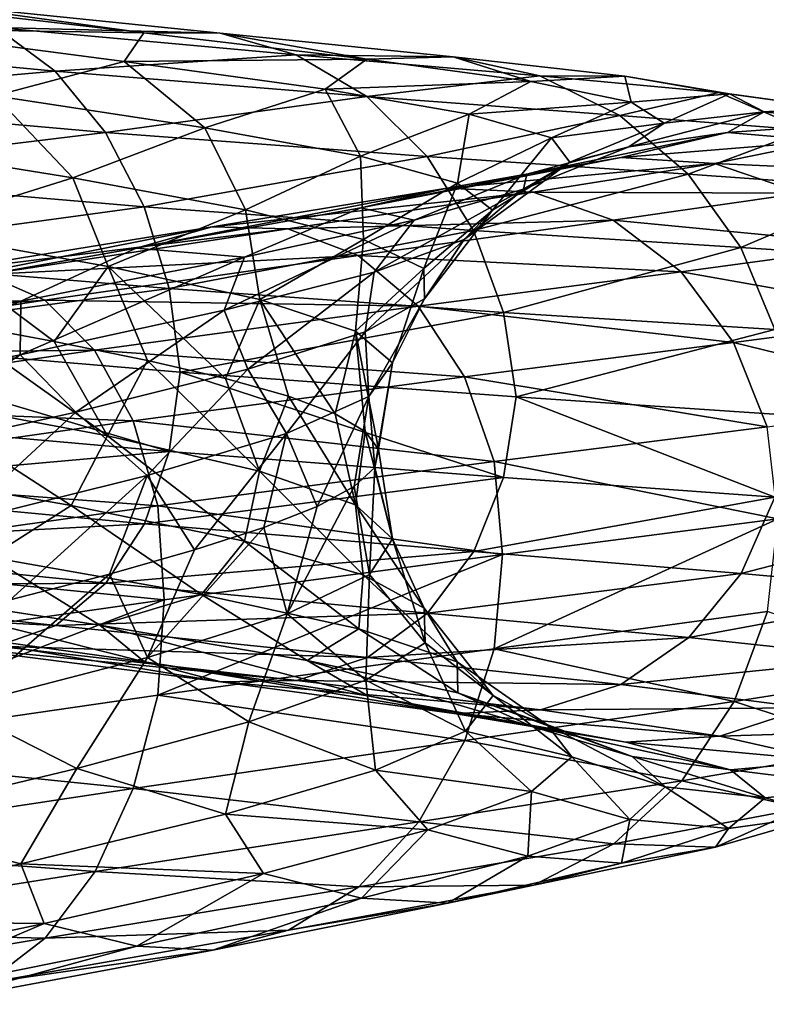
# Model space of a CAD drawing. Header units: metres. Extents: x -109 to 109, y -452 to 89.
# Tile 250 of 256: x 10.94 to 16.26, y -172.57 to -165.55. Entities that reach past the tile are written whole.
import ezdxf

# ---------------------------------------------------------------- set-up
doc = ezdxf.new("R2010")
doc.units = ezdxf.units.M
doc.layers.add('solid_K244270000C71_000_01', color=7, linetype='CONTINUOUS')

msp = doc.modelspace()

# ---------------------------------------------------------------- linework, layer by layer
at = {"layer": 'solid_K244270000C71_000_01'}
for points in [[(9.887297, -165.609116, 858.705933), (11.821687, -165.640259, 859.760315), (9.862378, -165.412979, 857.766418)], [(10.315635, -165.432831, 857.209961), (9.862378, -165.412979, 857.766418), (11.821687, -165.640259, 859.760315)], [(10.315635, -165.432831, 857.209961), (11.821687, -165.640259, 859.760315), (12.36499, -165.642609, 859.290955)], [(10.315635, -165.432831, 857.209961), (12.36499, -165.642609, 859.290955), (10.769056, -165.601868, 856.679504)], [(10.769056, -165.601868, 856.679504), (11.189803, -165.912003, 856.213989), (8.615423, -165.669464, 854.38678)], [(9.887297, -165.609116, 858.705933), (11.681804, -165.843384, 860.681396), (11.821687, -165.640259, 859.760315)], [(10.759921, -166.089188, 860.48999), (11.681804, -165.843384, 860.681396), (9.887297, -165.609116, 858.705933)], [(10.769056, -165.601868, 856.679504), (12.90849, -165.795853, 858.847351), (11.189803, -165.912003, 856.213989)], [(12.36499, -165.642609, 859.290955), (12.90849, -165.795853, 858.847351), (10.769056, -165.601868, 856.679504)], [(8.615423, -165.669464, 854.38678), (11.189803, -165.912003, 856.213989), (8.891019, -166.114716, 853.96582)], [(11.681804, -165.843384, 860.681396), (13.41208, -165.826691, 862.064941), (11.821687, -165.640259, 859.760315)], [(12.36499, -165.642609, 859.290955), (11.821687, -165.640259, 859.760315), (13.41208, -165.826691, 862.064941)], [(12.36499, -165.642609, 859.290955), (13.41208, -165.826691, 862.064941), (14.028475, -165.80954, 861.696899)], [(12.36499, -165.642609, 859.290955), (14.028475, -165.80954, 861.696899), (12.90849, -165.795853, 858.847351)], [(12.90849, -165.795853, 858.847351), (13.412826, -166.093246, 858.462341), (11.189803, -165.912003, 856.213989)], [(11.681804, -165.843384, 860.681396), (13.115375, -166.042252, 862.937683), (13.41208, -165.826691, 862.064941)], [(12.90849, -165.795853, 858.847351), (14.645093, -165.945206, 861.354614), (13.412826, -166.093246, 858.462341)], [(14.028475, -165.80954, 861.696899), (14.645093, -165.945206, 861.354614), (12.90849, -165.795853, 858.847351)], [(13.115375, -166.042252, 862.937683), (14.582273, -165.986526, 864.611755), (13.41208, -165.826691, 862.064941)], [(14.028475, -165.80954, 861.696899), (13.41208, -165.826691, 862.064941), (14.582273, -165.986526, 864.611755)], [(14.028475, -165.80954, 861.696899), (14.582273, -165.986526, 864.611755), (15.252448, -165.948517, 864.356323)], [(14.028475, -165.80954, 861.696899), (15.252448, -165.948517, 864.356323), (14.645093, -165.945206, 861.354614)], [(10.759921, -166.089188, 860.48999), (12.256166, -166.317093, 862.604797), (11.681804, -165.843384, 860.681396)], [(12.256166, -166.317093, 862.604797), (13.115375, -166.042252, 862.937683), (11.681804, -165.843384, 860.681396)], [(11.189803, -165.912003, 856.213989), (11.54775, -166.349884, 855.847778), (8.891019, -166.114716, 853.96582)], [(11.189803, -165.912003, 856.213989), (13.412826, -166.093246, 858.462341), (11.54775, -166.349884, 855.847778)], [(14.645093, -165.945206, 861.354614), (15.217277, -166.228546, 861.063477), (13.412826, -166.093246, 858.462341)], [(15.252448, -165.948517, 864.356323), (14.582273, -165.986526, 864.611755), (15.296249, -166.134338, 867.32489)], [(14.645093, -165.945206, 861.354614), (15.922866, -166.065475, 864.126526), (15.217277, -166.228546, 861.063477)], [(15.252448, -165.948517, 864.356323), (15.922866, -166.065475, 864.126526), (14.645093, -165.945206, 861.354614)], [(15.252448, -165.948517, 864.356323), (15.296249, -166.134338, 867.32489), (15.999237, -166.074844, 867.189697)], [(15.252448, -165.948517, 864.356323), (15.999237, -166.074844, 867.189697), (15.922866, -166.065475, 864.126526)], [(12.256166, -166.317093, 862.604797), (13.367059, -166.520157, 864.948608), (13.115375, -166.042252, 862.937683)], [(13.115375, -166.042252, 862.937683), (14.14086, -166.219009, 865.409302), (14.582273, -165.986526, 864.611755)], [(13.367059, -166.520157, 864.948608), (14.14086, -166.219009, 865.409302), (13.115375, -166.042252, 862.937683)], [(14.14086, -166.219009, 865.409302), (15.296249, -166.134338, 867.32489), (14.582273, -165.986526, 864.611755)], [(8.891019, -166.114716, 853.96582), (11.54775, -166.349884, 855.847778), (9.103497, -166.648758, 853.673767)], [(11.316343, -166.674667, 862.010376), (10.759921, -166.089188, 860.48999), (9.737623, -166.419327, 860.085571)], [(11.316343, -166.674667, 862.010376), (12.256166, -166.317093, 862.604797), (10.759921, -166.089188, 860.48999)], [(13.412826, -166.093246, 858.462341), (13.841884, -166.522675, 858.164429), (11.54775, -166.349884, 855.847778)], [(13.412826, -166.093246, 858.462341), (15.217277, -166.228546, 861.063477), (13.841884, -166.522675, 858.164429)], [(15.922866, -166.065475, 864.126526), (16.544971, -166.333939, 863.939636), (15.217277, -166.228546, 861.063477)], [(15.999237, -166.074844, 867.189697), (15.296249, -166.134338, 867.32489), (15.532253, -166.284851, 870.121582)], [(15.999237, -166.074844, 867.189697), (15.532253, -166.284851, 870.121582), (16.246088, -166.203964, 870.110596)], [(15.922866, -166.065475, 864.126526), (16.702478, -166.172592, 867.080078), (16.544971, -166.333939, 863.939636)], [(15.999237, -166.074844, 867.189697), (16.702478, -166.172592, 867.080078), (15.922866, -166.065475, 864.126526)], [(15.999237, -166.074844, 867.189697), (16.246088, -166.203964, 870.110596), (16.702478, -166.172592, 867.080078)], [(14.14086, -166.219009, 865.409302), (14.728696, -166.387527, 868.0224), (15.296249, -166.134338, 867.32489)], [(14.728696, -166.387527, 868.0224), (15.532253, -166.284851, 870.121582), (15.296249, -166.134338, 867.32489)], [(16.246088, -166.203964, 870.110596), (16.96018, -166.282654, 870.125122), (16.702478, -166.172592, 867.080078)], [(13.367059, -166.520157, 864.948608), (14.057611, -166.711594, 867.451721), (14.14086, -166.219009, 865.409302)], [(15.217277, -166.228546, 861.063477), (15.704058, -166.648743, 860.845276), (13.841884, -166.522675, 858.164429)], [(14.057611, -166.711594, 867.451721), (14.728696, -166.387527, 868.0224), (14.14086, -166.219009, 865.409302)], [(15.217277, -166.228546, 861.063477), (16.544971, -166.333939, 863.939636), (15.704058, -166.648743, 860.845276)], [(16.246088, -166.203964, 870.110596), (15.532253, -166.284851, 870.121582), (15.281116, -166.451981, 872.918091)], [(16.246088, -166.203964, 870.110596), (15.281116, -166.451981, 872.918091), (15.983408, -166.350418, 873.031372)], [(16.246088, -166.203964, 870.110596), (15.983408, -166.350418, 873.031372), (16.96018, -166.282654, 870.125122)], [(12.547056, -166.901825, 864.178833), (12.256166, -166.317093, 862.604797), (11.316343, -166.674667, 862.010376)], [(12.547056, -166.901825, 864.178833), (13.367059, -166.520157, 864.948608), (12.256166, -166.317093, 862.604797)], [(14.728696, -166.387527, 868.0224), (14.859314, -166.561478, 870.698547), (15.532253, -166.284851, 870.121582)], [(14.859314, -166.561478, 870.698547), (15.281116, -166.451981, 872.918091), (15.532253, -166.284851, 870.121582)], [(15.983408, -166.350418, 873.031372), (16.685955, -166.410812, 873.170166), (16.96018, -166.282654, 870.125122)], [(11.54775, -166.349884, 855.847778), (11.823718, -166.880447, 855.597656), (9.103497, -166.648758, 853.673767)], [(11.54775, -166.349884, 855.847778), (13.841884, -166.522675, 858.164429), (11.823718, -166.880447, 855.597656)], [(14.057611, -166.711594, 867.451721), (14.30729, -166.904877, 870.037537), (14.728696, -166.387527, 868.0224)], [(14.30729, -166.904877, 870.037537), (14.859314, -166.561478, 870.698547), (14.728696, -166.387527, 868.0224)], [(15.983408, -166.350418, 873.031372), (15.281116, -166.451981, 872.918091), (14.553452, -166.648758, 875.629517)], [(15.983408, -166.350418, 873.031372), (14.553452, -166.648758, 875.629517), (15.222302, -166.527924, 875.863281)], [(15.983408, -166.350418, 873.031372), (15.222302, -166.527924, 875.863281), (16.685955, -166.410812, 873.170166)], [(16.544971, -166.333939, 863.939636), (17.074224, -166.744522, 863.810181), (15.704058, -166.648743, 860.845276)], [(11.316343, -166.674667, 862.010376), (9.737623, -166.419327, 860.085571), (10.122534, -167.046951, 861.007019)], [(14.528843, -166.753723, 873.358337), (14.553452, -166.648758, 875.629517), (15.281116, -166.451981, 872.918091)], [(14.859314, -166.561478, 870.698547), (14.528843, -166.753723, 873.358337), (15.281116, -166.451981, 872.918091)], [(15.222302, -166.527924, 875.863281), (15.891395, -166.571304, 876.122437), (16.685955, -166.410812, 873.170166)], [(16.685955, -166.410812, 873.170166), (15.891395, -166.571304, 876.122437), (17.337875, -166.634903, 873.325134)], [(13.841884, -166.522675, 858.164429), (14.172677, -167.049408, 857.966858), (11.823718, -166.880447, 855.597656)], [(13.389072, -167.112854, 866.528809), (13.367059, -166.520157, 864.948608), (12.547056, -166.901825, 864.178833)], [(13.389072, -167.112854, 866.528809), (14.057611, -166.711594, 867.451721), (13.367059, -166.520157, 864.948608)], [(15.222302, -166.527924, 875.863281), (14.553452, -166.648758, 875.629517), (13.368683, -166.886841, 878.173096)], [(15.222302, -166.527924, 875.863281), (13.368683, -166.886841, 878.173096), (13.983084, -166.748688, 878.519714)], [(13.841884, -166.522675, 858.164429), (15.704058, -166.648743, 860.845276), (14.172677, -167.049408, 857.966858)], [(15.222302, -166.527924, 875.863281), (13.983084, -166.748688, 878.519714), (15.891395, -166.571304, 876.122437)], [(13.983084, -166.748688, 878.519714), (14.597706, -166.776901, 878.891541), (15.891395, -166.571304, 876.122437)], [(14.106053, -167.112701, 872.628479), (14.528843, -166.753723, 873.358337), (14.859314, -166.561478, 870.698547)], [(14.30729, -166.904877, 870.037537), (14.106053, -167.112701, 872.628479), (14.859314, -166.561478, 870.698547)], [(15.891395, -166.571304, 876.122437), (14.597706, -166.776901, 878.891541), (16.512272, -166.782288, 876.388977)], [(15.891395, -166.571304, 876.122437), (16.512272, -166.782288, 876.388977), (17.337875, -166.634903, 873.325134)], [(9.103497, -166.648758, 853.673767), (11.823718, -166.880447, 855.597656), (9.240212, -167.231598, 853.525818)], [(11.316343, -166.674667, 862.010376), (10.122534, -167.046951, 861.007019), (11.568107, -167.306351, 863.007202)], [(12.547056, -166.901825, 864.178833), (11.316343, -166.674667, 862.010376), (11.568107, -167.306351, 863.007202)], [(13.748556, -166.976318, 875.921387), (13.368683, -166.886841, 878.173096), (14.553452, -166.648758, 875.629517)], [(14.528843, -166.753723, 873.358337), (13.748556, -166.976318, 875.921387), (14.553452, -166.648758, 875.629517)], [(15.704058, -166.648743, 860.845276), (16.079353, -167.171509, 860.709106), (14.172677, -167.049408, 857.966858)], [(15.704058, -166.648743, 860.845276), (17.074224, -166.744522, 863.810181), (16.079353, -167.171509, 860.709106)], [(13.983084, -166.748688, 878.519714), (13.368683, -166.886841, 878.173096), (11.767253, -167.175827, 880.473267)], [(13.983084, -166.748688, 878.519714), (11.767253, -167.175827, 880.473267), (12.308054, -167.022797, 880.921631)], [(13.983084, -166.748688, 878.519714), (12.308054, -167.022797, 880.921631), (14.597706, -166.776901, 878.891541)], [(13.819525, -167.320389, 868.989807), (14.057611, -166.711594, 867.451721), (13.389072, -167.112854, 866.528809)], [(13.819525, -167.320389, 868.989807), (14.30729, -166.904877, 870.037537), (14.057611, -166.711594, 867.451721)], [(17.074224, -166.744522, 863.810181), (17.482264, -167.263321, 863.74231), (16.079353, -167.171509, 860.709106)], [(12.308054, -167.022797, 880.921631), (12.849051, -167.038055, 881.395081), (14.597706, -166.776901, 878.891541)], [(14.597706, -166.776901, 878.891541), (12.849051, -167.038055, 881.395081), (15.168038, -166.976273, 879.262512)], [(13.463162, -167.346939, 875.145691), (13.748556, -166.976318, 875.921387), (14.528843, -166.753723, 873.358337)], [(14.106053, -167.112701, 872.628479), (13.463162, -167.346939, 875.145691), (14.528843, -166.753723, 873.358337)], [(14.597706, -166.776901, 878.891541), (15.168038, -166.976273, 879.262512), (16.512272, -166.782288, 876.388977)], [(16.512272, -166.782288, 876.388977), (15.168038, -166.976273, 879.262512), (17.040478, -167.157059, 876.644958)], [(11.823718, -166.880447, 855.597656), (12.001287, -167.46376, 855.47644), (9.240212, -167.231598, 853.525818)], [(12.540604, -167.239792, 878.310913), (11.767253, -167.175827, 880.473267), (13.368683, -166.886841, 878.173096)], [(11.823718, -166.880447, 855.597656), (14.172677, -167.049408, 857.966858), (12.001287, -167.46376, 855.47644)], [(13.748556, -166.976318, 875.921387), (12.540604, -167.239792, 878.310913), (13.368683, -166.886841, 878.173096)], [(12.547056, -166.901825, 864.178833), (11.568107, -167.306351, 863.007202), (12.649194, -167.542557, 865.229431)], [(13.389072, -167.112854, 866.528809), (12.547056, -166.901825, 864.178833), (12.649194, -167.542557, 865.229431)], [(13.822141, -167.53653, 871.488831), (14.30729, -166.904877, 870.037537), (13.819525, -167.320389, 868.989807)], [(13.822141, -167.53653, 871.488831), (14.106053, -167.112701, 872.628479), (14.30729, -166.904877, 870.037537)], [(12.308054, -167.022797, 880.921631), (11.767253, -167.175827, 880.473267), (9.796393, -167.523865, 882.458313)], [(12.308054, -167.022797, 880.921631), (9.796393, -167.523865, 882.458313), (10.246618, -167.35878, 882.99408)], [(12.308054, -167.022797, 880.921631), (10.246618, -167.35878, 882.99408), (12.849051, -167.038055, 881.395081)], [(12.395543, -167.618301, 877.512207), (12.540604, -167.239792, 878.310913), (13.748556, -166.976318, 875.921387)], [(13.463162, -167.346939, 875.145691), (12.395543, -167.618301, 877.512207), (13.748556, -166.976318, 875.921387)], [(12.849051, -167.038055, 881.395081), (13.351065, -167.227661, 881.860107), (15.168038, -166.976273, 879.262512)], [(15.168038, -166.976273, 879.262512), (13.351065, -167.227661, 881.860107), (15.653245, -167.344223, 879.607239)], [(15.168038, -166.976273, 879.262512), (15.653245, -167.344223, 879.607239), (17.040478, -167.157059, 876.644958)], [(10.122534, -167.046951, 861.007019), (10.416329, -167.697708, 861.60907), (11.181726, -167.840347, 862.668152)], [(11.568107, -167.306351, 863.007202), (10.122534, -167.046951, 861.007019), (11.181726, -167.840347, 862.668152)], [(10.246618, -167.35878, 882.99408), (10.697005, -167.363663, 883.554688), (12.849051, -167.038055, 881.395081)], [(12.849051, -167.038055, 881.395081), (10.697005, -167.363663, 883.554688), (13.351065, -167.227661, 881.860107)], [(14.172677, -167.049408, 857.966858), (14.385522, -167.633591, 857.879211), (12.001287, -167.46376, 855.47644)], [(14.172677, -167.049408, 857.966858), (16.079353, -167.171509, 860.709106), (14.385522, -167.633591, 857.879211)], [(13.389072, -167.112854, 866.528809), (12.649194, -167.542557, 865.229431), (13.331161, -167.767792, 867.607849)], [(13.819525, -167.320389, 868.989807), (13.389072, -167.112854, 866.528809), (13.331161, -167.767792, 867.607849)], [(13.399227, -167.772659, 873.952087), (13.463162, -167.346939, 875.145691), (14.106053, -167.112701, 872.628479)], [(13.399227, -167.772659, 873.952087), (14.106053, -167.112701, 872.628479), (13.822141, -167.53653, 871.488831)], [(16.079353, -167.171509, 860.709106), (16.320833, -167.756973, 860.660889), (14.385522, -167.633591, 857.879211)], [(17.040478, -167.157059, 876.644958), (15.653245, -167.344223, 879.607239), (17.44771, -167.663239, 876.873962)], [(16.079353, -167.171509, 860.709106), (17.482264, -167.263321, 863.74231), (16.320833, -167.756973, 860.660889)], [(9.240212, -167.231598, 853.525818), (12.001287, -167.46376, 855.47644), (9.301435, -167.82457, 853.545166)], [(10.94512, -167.552887, 880.456055), (9.796393, -167.523865, 882.458313), (11.767253, -167.175827, 880.473267)], [(10.697005, -167.363663, 883.554688), (11.114938, -167.545578, 884.100342), (13.351065, -167.227661, 881.860107)], [(10.939842, -167.935547, 879.657593), (10.94512, -167.552887, 880.456055), (12.540604, -167.239792, 878.310913)], [(12.395543, -167.618301, 877.512207), (10.939842, -167.935547, 879.657593), (12.540604, -167.239792, 878.310913)], [(12.540604, -167.239792, 878.310913), (10.94512, -167.552887, 880.456055), (11.767253, -167.175827, 880.473267)], [(13.351065, -167.227661, 881.860107), (11.114938, -167.545578, 884.100342), (13.778148, -167.590027, 882.284607)], [(13.351065, -167.227661, 881.860107), (13.778148, -167.590027, 882.284607), (15.653245, -167.344223, 879.607239)], [(11.568107, -167.306351, 863.007202), (11.181726, -167.840347, 862.668152), (11.847269, -167.975861, 863.793762)], [(11.568107, -167.306351, 863.007202), (11.847269, -167.975861, 863.793762), (12.405214, -168.105774, 864.974548)], [(12.649194, -167.542557, 865.229431), (11.568107, -167.306351, 863.007202), (12.405214, -168.105774, 864.974548)], [(10.697005, -167.363663, 883.554688), (8.21109, -167.759399, 885.307922), (11.114938, -167.545578, 884.100342)], [(12.56244, -168.039322, 876.305237), (12.395543, -167.618301, 877.512207), (13.463162, -167.346939, 875.145691)], [(12.56244, -168.039322, 876.305237), (13.463162, -167.346939, 875.145691), (13.399227, -167.772659, 873.952087)], [(13.819525, -167.320389, 868.989807), (13.331161, -167.767792, 867.607849), (13.5941, -167.994507, 870.069336)], [(13.822141, -167.53653, 871.488831), (13.819525, -167.320389, 868.989807), (13.5941, -167.994507, 870.069336)], [(15.653245, -167.344223, 879.607239), (13.778148, -167.590027, 882.284607), (16.027325, -167.848572, 879.90448)], [(15.653245, -167.344223, 879.607239), (16.027325, -167.848572, 879.90448), (17.44771, -167.663239, 876.873962)], [(12.001287, -167.46376, 855.47644), (12.081844, -168.06131, 855.512207), (9.301435, -167.82457, 853.545166)], [(12.001287, -167.46376, 855.47644), (14.385522, -167.633591, 857.879211), (12.081844, -168.06131, 855.512207)], [(8.21109, -167.759399, 885.307922), (8.531898, -167.935837, 885.918274), (11.114938, -167.545578, 884.100342)], [(11.114938, -167.545578, 884.100342), (8.531898, -167.935837, 885.918274), (11.47049, -167.903763, 884.59314)], [(10.94512, -167.552887, 880.456055), (9.008787, -167.92276, 882.290894), (9.796393, -167.523865, 882.458313)], [(9.139346, -168.306122, 881.514832), (9.008787, -167.92276, 882.290894), (10.94512, -167.552887, 880.456055)], [(10.939842, -167.935547, 879.657593), (9.139346, -168.306122, 881.514832), (10.94512, -167.552887, 880.456055)], [(11.114938, -167.545578, 884.100342), (11.47049, -167.903763, 884.59314), (13.778148, -167.590027, 882.284607)], [(13.778148, -167.590027, 882.284607), (11.47049, -167.903763, 884.59314), (14.107417, -168.093201, 882.643188)], [(12.649194, -167.542557, 865.229431), (12.405214, -168.105774, 864.974548), (12.852408, -168.232315, 866.204529)], [(12.649194, -167.542557, 865.229431), (12.852408, -168.232315, 866.204529), (13.185544, -168.357437, 867.473572)], [(13.331161, -167.767792, 867.607849), (12.649194, -167.542557, 865.229431), (13.185544, -168.357437, 867.473572)], [(13.399227, -167.772659, 873.952087), (13.822141, -167.53653, 871.488831), (13.427249, -168.234451, 872.539917)], [(13.822141, -167.53653, 871.488831), (13.5941, -167.994507, 870.069336), (13.427249, -168.234451, 872.539917)], [(13.778148, -167.590027, 882.284607), (14.107417, -168.093201, 882.643188), (16.027325, -167.848572, 879.90448)], [(11.337866, -168.345444, 878.479004), (10.939842, -167.935547, 879.657593), (12.395543, -167.618301, 877.512207)], [(11.337866, -168.345444, 878.479004), (12.395543, -167.618301, 877.512207), (12.56244, -168.039322, 876.305237)], [(14.385522, -167.633591, 857.879211), (14.47578, -168.236298, 857.929504), (12.081844, -168.06131, 855.512207)], [(14.385522, -167.633591, 857.879211), (16.320833, -167.756973, 860.660889), (14.47578, -168.236298, 857.929504)], [(17.44771, -167.663239, 876.873962), (16.027325, -167.848572, 879.90448), (17.70974, -168.260803, 877.06012)], [(10.11405, -168.242889, 861.186157), (11.562634, -168.515259, 863.18457), (10.416329, -167.697708, 861.60907)], [(11.562634, -168.515259, 863.18457), (11.181726, -167.840347, 862.668152), (10.416329, -167.697708, 861.60907)], [(12.56244, -168.039322, 876.305237), (13.399227, -167.772659, 873.952087), (12.8389, -168.498596, 874.944397)], [(13.399227, -167.772659, 873.952087), (13.427249, -168.234451, 872.539917), (12.8389, -168.498596, 874.944397)], [(13.331161, -167.767792, 867.607849), (13.185544, -168.357437, 867.473572), (13.400346, -168.482376, 868.764648)], [(13.331161, -167.767792, 867.607849), (13.400346, -168.482376, 868.764648), (13.495003, -168.608932, 870.066956)], [(13.5941, -167.994507, 870.069336), (13.331161, -167.767792, 867.607849), (13.495003, -168.608932, 870.066956)], [(16.320833, -167.756973, 860.660889), (16.420797, -168.366104, 860.732239), (14.47578, -168.236298, 857.929504)], [(9.301435, -167.82457, 853.545166), (12.002509, -168.626358, 855.664307), (9.241154, -168.381851, 853.715088)], [(9.301435, -167.82457, 853.545166), (12.081844, -168.06131, 855.512207), (12.002509, -168.626358, 855.664307)], [(11.562634, -168.515259, 863.18457), (11.847269, -167.975861, 863.793762), (11.181726, -167.840347, 862.668152)], [(16.027325, -167.848572, 879.90448), (14.107417, -168.093201, 882.643188), (16.268023, -168.449234, 880.134277)], [(16.027325, -167.848572, 879.90448), (16.268023, -168.449234, 880.134277), (17.70974, -168.260803, 877.06012)], [(8.531898, -167.935837, 885.918274), (8.804822, -168.291275, 886.46582), (11.47049, -167.903763, 884.59314)], [(11.47049, -167.903763, 884.59314), (8.804822, -168.291275, 886.46582), (11.744611, -168.406387, 885.004028)], [(9.76407, -168.698486, 880.408386), (9.139346, -168.306122, 881.514832), (10.939842, -167.935547, 879.657593)], [(9.76407, -168.698486, 880.408386), (10.939842, -167.935547, 879.657593), (11.337866, -168.345444, 878.479004)], [(11.47049, -167.903763, 884.59314), (11.744611, -168.406387, 885.004028), (14.107417, -168.093201, 882.643188)], [(11.562634, -168.515259, 863.18457), (12.646524, -168.765762, 865.405823), (11.847269, -167.975861, 863.793762)], [(12.646524, -168.765762, 865.405823), (12.405214, -168.105774, 864.974548), (11.847269, -167.975861, 863.793762)], [(13.427249, -168.234451, 872.539917), (13.5941, -167.994507, 870.069336), (13.46879, -168.739151, 871.373535)], [(13.5941, -167.994507, 870.069336), (13.495003, -168.608932, 870.066956), (13.46879, -168.739151, 871.373535)], [(11.337866, -168.345444, 878.479004), (12.56244, -168.039322, 876.305237), (11.844416, -168.796814, 877.208801)], [(12.56244, -168.039322, 876.305237), (12.8389, -168.498596, 874.944397), (11.844416, -168.796814, 877.208801)], [(12.081844, -168.06131, 855.512207), (14.386987, -168.811401, 858.066223), (12.002509, -168.626358, 855.664307)], [(12.081844, -168.06131, 855.512207), (14.47578, -168.236298, 857.929504), (14.386987, -168.811401, 858.066223)], [(14.107417, -168.093201, 882.643188), (11.744611, -168.406387, 885.004028), (14.319283, -168.69696, 882.912109)], [(12.646524, -168.765762, 865.405823), (12.852408, -168.232315, 866.204529), (12.405214, -168.105774, 864.974548)], [(14.107417, -168.093201, 882.643188), (14.319283, -168.69696, 882.912109), (16.268023, -168.449234, 880.134277)], [(8.804822, -168.291275, 886.46582), (9.015239, -168.793961, 886.918457), (11.744611, -168.406387, 885.004028)], [(9.717814, -168.732224, 860.433899), (11.302958, -169.011963, 862.355042), (10.11405, -168.242889, 861.186157)], [(11.302958, -169.011963, 862.355042), (11.562634, -168.515259, 863.18457), (10.11405, -168.242889, 861.186157)], [(12.646524, -168.765762, 865.405823), (13.330915, -169.006195, 867.783752), (12.852408, -168.232315, 866.204529)], [(12.8389, -168.498596, 874.944397), (13.427249, -168.234451, 872.539917), (13.057782, -169.017471, 873.957336)], [(13.330915, -169.006195, 867.783752), (13.185544, -168.357437, 867.473572), (12.852408, -168.232315, 866.204529)], [(13.427249, -168.234451, 872.539917), (13.322601, -168.874847, 872.6745), (13.057782, -169.017471, 873.957336)], [(13.427249, -168.234451, 872.539917), (13.46879, -168.739151, 871.373535), (13.322601, -168.874847, 872.6745)], [(14.47578, -168.236298, 857.929504), (16.322495, -168.952408, 860.84729), (14.386987, -168.811401, 858.066223)], [(14.47578, -168.236298, 857.929504), (16.420797, -168.366104, 860.732239), (16.322495, -168.952408, 860.84729)], [(9.76407, -168.698486, 880.408386), (11.337866, -168.345444, 878.479004), (10.477983, -169.137207, 879.265747)], [(11.337866, -168.345444, 878.479004), (11.844416, -168.796814, 877.208801), (10.477983, -169.137207, 879.265747)], [(13.330915, -169.006195, 867.783752), (13.400346, -168.482376, 868.764648), (13.185544, -168.357437, 867.473572)], [(11.744611, -168.406387, 885.004028), (9.015239, -168.793961, 886.918457), (11.920992, -169.013123, 885.306274)], [(9.241154, -168.381851, 853.715088), (12.002509, -168.626358, 855.664307), (9.105258, -168.886414, 854.041992)], [(11.744611, -168.406387, 885.004028), (11.920992, -169.013123, 885.306274), (14.319283, -168.69696, 882.912109)], [(11.844416, -168.796814, 877.208801), (12.8389, -168.498596, 874.944397), (12.181935, -169.328583, 876.416687)], [(12.8389, -168.498596, 874.944397), (12.676834, -169.168182, 875.207581), (12.181935, -169.328583, 876.416687)], [(12.8389, -168.498596, 874.944397), (13.057782, -169.017471, 873.957336), (12.676834, -169.168182, 875.207581)], [(13.330915, -169.006195, 867.783752), (13.595835, -169.248596, 870.2453), (13.400346, -168.482376, 868.764648)], [(13.595835, -169.248596, 870.2453), (13.495003, -168.608932, 870.066956), (13.400346, -168.482376, 868.764648)], [(16.268023, -168.449234, 880.134277), (14.319283, -168.69696, 882.912109), (16.34293, -169.106247, 880.294434)], [(11.302958, -169.011963, 862.355042), (12.539626, -169.266327, 864.521545), (11.562634, -168.515259, 863.18457)], [(12.539626, -169.266327, 864.521545), (12.646524, -168.765762, 865.405823), (11.562634, -168.515259, 863.18457)], [(12.002509, -168.626358, 855.664307), (11.826006, -169.141769, 855.963257), (9.105258, -168.886414, 854.041992)], [(12.002509, -168.626358, 855.664307), (14.386987, -168.811401, 858.066223), (11.826006, -169.141769, 855.963257)], [(13.595835, -169.248596, 870.2453), (13.46879, -168.739151, 871.373535), (13.495003, -168.608932, 870.066956)], [(14.319283, -168.69696, 882.912109), (11.920992, -169.013123, 885.306274), (14.379883, -169.361633, 883.085022)], [(14.319283, -168.69696, 882.912109), (14.379883, -169.361633, 883.085022), (16.34293, -169.106247, 880.294434)], [(9.717814, -168.732224, 860.433899), (10.723308, -169.380447, 860.967041), (11.302958, -169.011963, 862.355042)], [(12.539626, -169.266327, 864.521545), (13.386815, -169.506638, 866.870972), (12.646524, -168.765762, 865.405823)], [(13.386815, -169.506638, 866.870972), (13.330915, -169.006195, 867.783752), (12.646524, -168.765762, 865.405823)], [(13.430423, -169.504257, 872.716125), (13.322601, -168.874847, 872.6745), (13.46879, -168.739151, 871.373535)], [(13.595835, -169.248596, 870.2453), (13.430423, -169.504257, 872.716125), (13.46879, -168.739151, 871.373535)], [(9.015239, -168.793961, 886.918457), (9.15063, -169.403442, 887.24707), (11.920992, -169.013123, 885.306274)], [(10.477983, -169.137207, 879.265747), (11.844416, -168.796814, 877.208801), (10.869208, -169.683899, 878.675842)], [(11.844416, -168.796814, 877.208801), (11.576688, -169.500351, 877.577637), (10.869208, -169.683899, 878.675842)], [(11.844416, -168.796814, 877.208801), (12.181935, -169.328583, 876.416687), (11.576688, -169.500351, 877.577637)], [(14.386987, -168.811401, 858.066223), (14.175419, -169.339874, 858.330566), (11.826006, -169.141769, 855.963257)], [(14.386987, -168.811401, 858.066223), (16.322495, -168.952408, 860.84729), (14.175419, -169.339874, 858.330566)], [(9.105258, -168.886414, 854.041992), (11.826006, -169.141769, 855.963257), (8.893475, -169.298569, 854.489868)], [(12.842948, -169.783691, 875.12085), (13.057782, -169.017471, 873.957336), (13.322601, -168.874847, 872.6745)], [(13.430423, -169.504257, 872.716125), (12.842948, -169.783691, 875.12085), (13.322601, -168.874847, 872.6745)], [(16.322495, -168.952408, 860.84729), (16.082464, -169.495712, 861.071716), (14.175419, -169.339874, 858.330566)], [(16.322495, -168.952408, 860.84729), (17.746618, -169.065445, 863.924011), (16.082464, -169.495712, 861.071716)], [(11.920992, -169.013123, 885.306274), (9.15063, -169.403442, 887.24707), (11.967371, -169.684341, 885.486633)], [(11.302958, -169.011963, 862.355042), (10.723308, -169.380447, 860.967041), (12.232717, -169.646667, 863.078613)], [(11.302958, -169.011963, 862.355042), (12.232717, -169.646667, 863.078613), (12.539626, -169.266327, 864.521545)], [(11.920992, -169.013123, 885.306274), (11.967371, -169.684341, 885.486633), (14.379883, -169.361633, 883.085022)], [(12.842948, -169.783691, 875.12085), (12.676834, -169.168182, 875.207581), (13.057782, -169.017471, 873.957336)], [(13.821431, -169.74472, 869.332336), (13.595835, -169.248596, 870.2453), (13.330915, -169.006195, 867.783752)], [(13.386815, -169.506638, 866.870972), (13.821431, -169.74472, 869.332336), (13.330915, -169.006195, 867.783752)], [(17.746618, -169.065445, 863.924011), (17.485645, -169.624863, 864.104065), (16.082464, -169.495712, 861.071716)], [(16.34293, -169.106247, 880.294434), (14.32074, -170.033417, 883.09436), (16.26968, -169.768082, 880.317871)], [(16.34293, -169.106247, 880.294434), (14.379883, -169.361633, 883.085022), (14.32074, -170.033417, 883.09436)], [(11.826006, -169.141769, 855.963257), (11.550941, -169.566589, 856.367859), (8.893475, -169.298569, 854.489868)], [(11.826006, -169.141769, 855.963257), (14.175419, -169.339874, 858.330566), (11.550941, -169.566589, 856.367859)], [(11.848763, -170.096329, 877.385315), (12.181935, -169.328583, 876.416687), (12.676834, -169.168182, 875.207581)], [(12.842948, -169.783691, 875.12085), (11.848763, -170.096329, 877.385315), (12.676834, -169.168182, 875.207581)], [(12.539626, -169.266327, 864.521545), (12.232717, -169.646667, 863.078613), (13.355303, -169.891678, 865.422424)], [(12.539626, -169.266327, 864.521545), (13.355303, -169.891678, 865.422424), (13.386815, -169.506638, 866.870972)], [(13.827066, -169.991821, 871.832397), (13.430423, -169.504257, 872.716125), (13.595835, -169.248596, 870.2453)], [(13.821431, -169.74472, 869.332336), (13.827066, -169.991821, 871.832397), (13.595835, -169.248596, 870.2453)], [(8.893475, -169.298569, 854.489868), (11.550941, -169.566589, 856.367859), (8.618446, -169.585373, 855.03125)], [(14.175419, -169.339874, 858.330566), (13.845708, -169.779846, 858.681763), (11.550941, -169.566589, 856.367859)], [(11.848763, -170.096329, 877.385315), (11.576688, -169.500351, 877.577637), (12.181935, -169.328583, 876.416687)], [(14.175419, -169.339874, 858.330566), (16.082464, -169.495712, 861.071716), (13.845708, -169.779846, 858.681763)], [(9.15063, -169.403442, 887.24707), (9.180037, -170.080353, 887.433167), (11.967371, -169.684341, 885.486633)], [(10.723308, -169.380447, 860.967041), (9.672821, -169.584808, 859.153625), (11.508586, -169.865936, 861.093811)], [(12.232717, -169.646667, 863.078613), (10.723308, -169.380447, 860.967041), (11.508586, -169.865936, 861.093811)], [(14.379883, -169.361633, 883.085022), (11.922206, -170.364761, 885.486694), (14.32074, -170.033417, 883.09436)], [(14.379883, -169.361633, 883.085022), (11.967371, -169.684341, 885.486633), (11.922206, -170.364761, 885.486694)], [(10.482073, -170.449844, 879.441956), (10.869208, -169.683899, 878.675842), (11.576688, -169.500351, 877.577637)], [(11.848763, -170.096329, 877.385315), (10.482073, -170.449844, 879.441956), (11.576688, -169.500351, 877.577637)], [(13.40589, -170.258453, 874.296753), (12.842948, -169.783691, 875.12085), (13.430423, -169.504257, 872.716125)], [(13.386815, -169.506638, 866.870972), (13.355303, -169.891678, 865.422424), (14.055336, -170.127579, 867.92804)], [(13.386815, -169.506638, 866.870972), (14.055336, -170.127579, 867.92804), (13.821431, -169.74472, 869.332336)], [(13.827066, -169.991821, 871.832397), (13.40589, -170.258453, 874.296753), (13.430423, -169.504257, 872.716125)], [(16.082464, -169.495712, 861.071716), (15.708396, -169.952759, 861.360718), (13.845708, -169.779846, 858.681763)], [(16.082464, -169.495712, 861.071716), (17.485645, -169.624863, 864.104065), (15.708396, -169.952759, 861.360718)], [(8.618446, -169.585373, 855.03125), (11.19373, -169.86702, 856.853455), (8.294878, -169.719528, 855.636108)], [(11.550941, -169.566589, 856.367859), (11.19373, -169.86702, 856.853455), (8.618446, -169.585373, 855.03125)], [(11.826984, -170.126846, 860.472839), (11.508586, -169.865936, 861.093811), (9.672821, -169.584808, 859.153625)], [(9.866797, -169.852081, 858.48407), (11.826984, -170.126846, 860.472839), (9.672821, -169.584808, 859.153625)], [(11.550941, -169.566589, 856.367859), (13.845708, -169.779846, 858.681763), (11.19373, -169.86702, 856.853455)], [(17.485645, -169.624863, 864.104065), (17.078941, -170.100357, 864.32428), (15.708396, -169.952759, 861.360718)], [(11.967371, -169.684341, 885.486633), (9.151562, -170.767365, 887.42511), (11.922206, -170.364761, 885.486694)], [(11.967371, -169.684341, 885.486633), (9.180037, -170.080353, 887.433167), (9.151562, -170.767365, 887.42511)], [(12.232717, -169.646667, 863.078613), (11.508586, -169.865936, 861.093811), (12.987057, -170.116226, 863.323853)], [(13.355303, -169.891678, 865.422424), (12.232717, -169.646667, 863.078613), (12.987057, -170.116226, 863.323853)], [(11.19373, -169.86702, 856.853455), (10.773476, -170.014923, 857.393005), (8.294878, -169.719528, 855.636108)], [(13.821431, -169.74472, 869.332336), (14.055336, -170.127579, 867.92804), (14.311996, -170.366623, 870.518005)], [(13.821431, -169.74472, 869.332336), (14.311996, -170.366623, 870.518005), (13.827066, -169.991821, 871.832397)], [(16.26968, -169.768082, 880.317871), (14.32074, -170.033417, 883.09436), (16.030426, -170.409103, 880.260803)], [(16.26968, -169.768082, 880.317871), (16.030426, -170.409103, 880.260803), (17.451086, -170.186462, 877.2323)], [(13.845708, -169.779846, 858.681763), (13.417533, -170.09642, 859.098145), (11.19373, -169.86702, 856.853455)], [(12.569584, -170.554306, 876.650696), (11.848763, -170.096329, 877.385315), (12.842948, -169.783691, 875.12085)], [(13.40589, -170.258453, 874.296753), (12.569584, -170.554306, 876.650696), (12.842948, -169.783691, 875.12085)], [(13.845708, -169.779846, 858.681763), (15.708396, -169.952759, 861.360718), (13.417533, -170.09642, 859.098145)], [(12.370484, -170.269424, 860.025696), (11.826984, -170.126846, 860.472839), (9.866797, -169.852081, 858.48407)], [(10.320219, -170.008392, 857.949707), (12.370484, -170.269424, 860.025696), (9.866797, -169.852081, 858.48407)], [(11.19373, -169.86702, 856.853455), (13.417533, -170.09642, 859.098145), (10.773476, -170.014923, 857.393005)], [(13.418091, -170.368195, 862.773376), (12.987057, -170.116226, 863.323853), (11.508586, -169.865936, 861.093811)], [(11.826984, -170.126846, 860.472839), (13.418091, -170.368195, 862.773376), (11.508586, -169.865936, 861.093811)], [(13.355303, -169.891678, 865.422424), (12.987057, -170.116226, 863.323853), (14.060018, -170.347702, 865.778015)], [(14.055336, -170.127579, 867.92804), (13.355303, -169.891678, 865.422424), (14.060018, -170.347702, 865.778015)], [(15.708396, -169.952759, 861.360718), (15.222618, -170.28746, 861.696655), (13.417533, -170.09642, 859.098145)], [(15.708396, -169.952759, 861.360718), (17.078941, -170.100357, 864.32428), (15.222618, -170.28746, 861.696655)], [(12.913788, -170.260559, 859.556396), (12.370484, -170.269424, 860.025696), (10.320219, -170.008392, 857.949707)], [(10.773476, -170.014923, 857.393005), (12.913788, -170.260559, 859.556396), (10.320219, -170.008392, 857.949707)], [(13.417533, -170.09642, 859.098145), (12.913788, -170.260559, 859.556396), (10.773476, -170.014923, 857.393005)], [(14.32074, -170.033417, 883.09436), (11.922206, -170.364761, 885.486694), (14.110147, -170.687469, 882.996826)], [(13.827066, -169.991821, 871.832397), (14.114868, -170.620224, 873.113831), (13.40589, -170.258453, 874.296753)], [(13.827066, -169.991821, 871.832397), (14.311996, -170.366623, 870.518005), (14.114868, -170.620224, 873.113831)], [(14.32074, -170.033417, 883.09436), (14.110147, -170.687469, 882.996826), (16.030426, -170.409103, 880.260803)], [(11.344249, -170.887451, 878.824524), (10.482073, -170.449844, 879.441956), (11.848763, -170.096329, 877.385315)], [(12.569584, -170.554306, 876.650696), (11.344249, -170.887451, 878.824524), (11.848763, -170.096329, 877.385315)], [(13.417533, -170.09642, 859.098145), (15.222618, -170.28746, 861.696655), (12.913788, -170.260559, 859.556396)], [(14.588808, -170.588715, 865.316711), (14.060018, -170.347702, 865.778015), (12.987057, -170.116226, 863.323853)], [(13.418091, -170.368195, 862.773376), (14.588808, -170.588715, 865.316711), (12.987057, -170.116226, 863.323853)], [(17.078941, -170.100357, 864.32428), (16.550779, -170.454498, 864.570862), (15.222618, -170.28746, 861.696655)], [(14.034708, -170.495636, 862.427856), (13.418091, -170.368195, 862.773376), (11.826984, -170.126846, 860.472839)], [(12.370484, -170.269424, 860.025696), (14.034708, -170.495636, 862.427856), (11.826984, -170.126846, 860.472839)], [(14.055336, -170.127579, 867.92804), (14.060018, -170.347702, 865.778015), (14.695512, -170.572647, 868.382568)], [(14.311996, -170.366623, 870.518005), (14.055336, -170.127579, 867.92804), (14.695512, -170.572647, 868.382568)], [(17.451086, -170.186462, 877.2323), (16.030426, -170.409103, 880.260803), (17.045185, -170.737259, 877.15332)], [(12.913788, -170.260559, 859.556396), (14.651103, -170.469681, 862.060364), (12.370484, -170.269424, 860.025696)], [(13.40589, -170.258453, 874.296753), (13.473183, -170.899033, 875.635803), (12.569584, -170.554306, 876.650696)], [(15.222618, -170.28746, 861.696655), (14.651103, -170.469681, 862.060364), (12.913788, -170.260559, 859.556396)], [(13.40589, -170.258453, 874.296753), (14.114868, -170.620224, 873.113831), (13.473183, -170.899033, 875.635803)], [(14.651103, -170.469681, 862.060364), (14.034708, -170.495636, 862.427856), (12.370484, -170.269424, 860.025696)], [(15.222618, -170.28746, 861.696655), (16.550779, -170.454498, 864.570862), (14.651103, -170.469681, 862.060364)], [(11.922206, -170.364761, 885.486694), (9.151562, -170.767365, 887.42511), (11.746883, -171.029709, 885.354065)], [(11.922206, -170.364761, 885.486694), (11.746883, -171.029709, 885.354065), (14.110147, -170.687469, 882.996826)], [(15.259225, -170.70015, 865.084167), (14.588808, -170.588715, 865.316711), (13.418091, -170.368195, 862.773376)], [(14.034708, -170.495636, 862.427856), (15.259225, -170.70015, 865.084167), (13.418091, -170.368195, 862.773376)], [(15.303103, -170.801208, 868.026672), (14.695512, -170.572647, 868.382568), (14.060018, -170.347702, 865.778015)], [(14.588808, -170.588715, 865.316711), (15.303103, -170.801208, 868.026672), (14.060018, -170.347702, 865.778015)], [(14.114868, -170.620224, 873.113831), (14.311996, -170.366623, 870.518005), (14.873332, -170.803223, 871.058472)], [(14.311996, -170.366623, 870.518005), (14.695512, -170.572647, 868.382568), (14.873332, -170.803223, 871.058472)], [(11.344249, -170.887451, 878.824524), (9.768596, -171.264633, 880.75293), (10.482073, -170.449844, 879.441956)], [(14.651103, -170.469681, 862.060364), (15.9294, -170.656036, 864.829712), (14.034708, -170.495636, 862.427856)], [(16.030426, -170.409103, 880.260803), (14.110147, -170.687469, 882.996826), (15.657568, -170.976196, 880.11261)], [(16.550779, -170.454498, 864.570862), (15.9294, -170.656036, 864.829712), (14.651103, -170.469681, 862.060364)], [(16.030426, -170.409103, 880.260803), (15.657568, -170.976196, 880.11261), (17.045185, -170.737259, 877.15332)], [(16.550779, -170.454498, 864.570862), (17.361137, -170.612167, 867.634338), (15.9294, -170.656036, 864.829712)], [(15.9294, -170.656036, 864.829712), (15.259225, -170.70015, 865.084167), (14.034708, -170.495636, 862.427856)], [(12.569584, -170.554306, 876.650696), (12.403925, -171.212479, 878.00592), (11.344249, -170.887451, 878.824524)], [(12.569584, -170.554306, 876.650696), (13.473183, -170.899033, 875.635803), (12.403925, -171.212479, 878.00592)], [(16.006346, -170.896317, 867.914795), (15.303103, -170.801208, 868.026672), (14.588808, -170.588715, 865.316711)], [(15.259225, -170.70015, 865.084167), (16.006346, -170.896317, 867.914795), (14.588808, -170.588715, 865.316711)], [(15.539214, -171.018417, 870.82019), (14.873332, -170.803223, 871.058472), (14.695512, -170.572647, 868.382568)], [(15.303103, -170.801208, 868.026672), (15.539214, -171.018417, 870.82019), (14.695512, -170.572647, 868.382568)], [(17.361137, -170.612167, 867.634338), (16.709333, -170.833603, 867.781067), (15.9294, -170.656036, 864.829712)], [(13.473183, -170.899033, 875.635803), (14.114868, -170.620224, 873.113831), (14.587157, -171.050751, 873.725586)], [(14.114868, -170.620224, 873.113831), (14.873332, -170.803223, 871.058472), (14.587157, -171.050751, 873.725586)], [(15.9294, -170.656036, 864.829712), (16.709333, -170.833603, 867.781067), (15.259225, -170.70015, 865.084167)], [(14.110147, -170.687469, 882.996826), (11.746883, -171.029709, 885.354065), (13.781953, -171.268814, 882.786072)], [(14.110147, -170.687469, 882.996826), (13.781953, -171.268814, 882.786072), (15.657568, -170.976196, 880.11261)], [(16.709333, -170.833603, 867.781067), (16.006346, -170.896317, 867.914795), (15.259225, -170.70015, 865.084167)], [(17.045185, -170.737259, 877.15332), (15.657568, -170.976196, 880.11261), (16.518068, -171.169754, 877.011902)], [(9.151562, -170.767365, 887.42511), (9.016984, -171.440857, 887.263916), (11.746883, -171.029709, 885.354065)], [(15.287964, -171.252213, 873.613159), (14.587157, -171.050751, 873.725586), (14.873332, -170.803223, 871.058472)], [(15.539214, -171.018417, 870.82019), (15.287964, -171.252213, 873.613159), (14.873332, -170.803223, 871.058472)], [(16.253307, -171.097443, 870.832825), (15.539214, -171.018417, 870.82019), (15.303103, -170.801208, 868.026672)], [(16.006346, -170.896317, 867.914795), (16.253307, -171.097443, 870.832825), (15.303103, -170.801208, 868.026672)], [(11.344249, -170.887451, 878.824524), (10.943997, -171.568176, 880.152893), (9.768596, -171.264633, 880.75293)], [(11.344249, -170.887451, 878.824524), (12.403925, -171.212479, 878.00592), (10.943997, -171.568176, 880.152893)], [(16.709333, -170.833603, 867.781067), (16.96714, -171.016296, 870.823853), (16.006346, -170.896317, 867.914795)], [(12.403925, -171.212479, 878.00592), (13.473183, -170.899033, 875.635803), (13.847787, -171.325699, 876.302734)], [(13.473183, -170.899033, 875.635803), (14.587157, -171.050751, 873.725586), (13.847787, -171.325699, 876.302734)], [(16.96714, -171.016296, 870.823853), (16.253307, -171.097443, 870.832825), (16.006346, -170.896317, 867.914795)], [(11.746883, -171.029709, 885.354065), (9.016984, -171.440857, 887.263916), (11.473659, -171.622879, 885.089355)], [(11.746883, -171.029709, 885.354065), (11.473659, -171.622879, 885.089355), (13.781953, -171.268814, 882.786072)], [(15.657568, -170.976196, 880.11261), (13.781953, -171.268814, 882.786072), (15.173363, -171.425339, 879.881653)], [(15.657568, -170.976196, 880.11261), (15.173363, -171.425339, 879.881653), (16.518068, -171.169754, 877.011902)], [(15.99051, -171.315918, 873.750366), (15.287964, -171.252213, 873.613159), (15.539214, -171.018417, 870.82019)], [(16.253307, -171.097443, 870.832825), (15.99051, -171.315918, 873.750366), (15.539214, -171.018417, 870.82019)], [(16.96714, -171.016296, 870.823853), (16.692802, -171.217087, 873.86615), (16.253307, -171.097443, 870.832825)], [(14.559974, -171.513626, 876.320251), (13.847787, -171.325699, 876.302734), (14.587157, -171.050751, 873.725586)], [(15.287964, -171.252213, 873.613159), (14.559974, -171.513626, 876.320251), (14.587157, -171.050751, 873.725586)], [(16.692802, -171.217087, 873.86615), (15.99051, -171.315918, 873.750366), (16.253307, -171.097443, 870.832825)], [(16.518068, -171.169754, 877.011902), (15.173363, -171.425339, 879.881653), (15.897917, -171.447998, 876.81488)], [(16.518068, -171.169754, 877.011902), (15.897917, -171.447998, 876.81488), (16.692802, -171.217087, 873.86615)], [(10.943997, -171.568176, 880.152893), (12.403925, -171.212479, 878.00592), (12.675541, -171.637207, 878.711731)], [(12.403925, -171.212479, 878.00592), (13.847787, -171.325699, 876.302734), (12.675541, -171.637207, 878.711731)], [(16.692802, -171.217087, 873.86615), (15.897917, -171.447998, 876.81488), (15.99051, -171.315918, 873.750366)], [(9.768596, -171.264633, 880.75293), (10.943997, -171.568176, 880.152893), (9.137092, -171.972443, 882.009094)], [(13.781953, -171.268814, 882.786072), (11.473659, -171.622879, 885.089355), (13.35575, -171.732407, 882.474121)], [(13.781953, -171.268814, 882.786072), (13.35575, -171.732407, 882.474121), (15.173363, -171.425339, 879.881653)], [(15.229066, -171.563217, 876.578247), (14.559974, -171.513626, 876.320251), (15.287964, -171.252213, 873.613159)], [(15.99051, -171.315918, 873.750366), (15.229066, -171.563217, 876.578247), (15.287964, -171.252213, 873.613159)], [(15.897917, -171.447998, 876.81488), (15.229066, -171.563217, 876.578247), (15.99051, -171.315918, 873.750366)], [(13.374674, -171.812347, 878.858459), (12.675541, -171.637207, 878.711731), (13.847787, -171.325699, 876.302734)], [(14.559974, -171.513626, 876.320251), (13.374674, -171.812347, 878.858459), (13.847787, -171.325699, 876.302734)], [(9.016984, -171.440857, 887.263916), (8.807254, -172.043091, 886.955383), (11.473659, -171.622879, 885.089355)], [(15.173363, -171.425339, 879.881653), (13.35575, -171.732407, 882.474121), (14.603697, -171.719635, 879.579407)], [(15.173363, -171.425339, 879.881653), (14.603697, -171.719635, 879.579407), (15.897917, -171.447998, 876.81488)], [(15.897917, -171.447998, 876.81488), (14.603697, -171.719635, 879.579407), (15.229066, -171.563217, 876.578247)], [(13.989297, -171.849457, 879.229553), (13.374674, -171.812347, 878.858459), (14.559974, -171.513626, 876.320251)], [(15.229066, -171.563217, 876.578247), (13.989297, -171.849457, 879.229553), (14.559974, -171.513626, 876.320251)], [(9.137092, -171.972443, 882.009094), (10.943997, -171.568176, 880.152893), (11.109987, -171.992645, 880.880737)], [(10.943997, -171.568176, 880.152893), (12.675541, -171.637207, 878.711731), (11.109987, -171.992645, 880.880737)], [(14.603697, -171.719635, 879.579407), (13.989297, -171.849457, 879.229553), (15.229066, -171.563217, 876.578247)], [(11.473659, -171.622879, 885.089355), (8.807254, -172.043091, 886.955383), (11.118838, -172.098328, 884.707764)], [(11.772526, -172.156174, 881.1521), (11.109987, -171.992645, 880.880737), (12.675541, -171.637207, 878.711731)], [(11.473659, -171.622879, 885.089355), (11.118838, -172.098328, 884.707764), (13.35575, -171.732407, 882.474121)], [(13.374674, -171.812347, 878.858459), (11.772526, -172.156174, 881.1521), (12.675541, -171.637207, 878.711731)], [(13.35575, -171.732407, 882.474121), (11.118838, -172.098328, 884.707764), (12.854324, -172.040482, 882.076965)], [(14.603697, -171.719635, 879.579407), (12.854324, -172.040482, 882.076965), (13.989297, -171.849457, 879.229553)], [(13.35575, -171.732407, 882.474121), (12.854324, -172.040482, 882.076965), (14.603697, -171.719635, 879.579407)], [(12.313523, -172.182755, 881.625), (11.772526, -172.156174, 881.1521), (13.374674, -171.812347, 878.858459)], [(13.989297, -171.849457, 879.229553), (12.313523, -172.182755, 881.625), (13.374674, -171.812347, 878.858459)], [(12.854324, -172.040482, 882.076965), (12.313523, -172.182755, 881.625), (13.989297, -171.849457, 879.229553)], [(9.137092, -171.972443, 882.009094), (11.109987, -171.992645, 880.880737), (9.197011, -172.39801, 882.74231)], [(9.800783, -172.551498, 883.129089), (9.197011, -172.39801, 882.74231), (11.109987, -171.992645, 880.880737)], [(11.772526, -172.156174, 881.1521), (9.800783, -172.551498, 883.129089), (11.109987, -171.992645, 880.880737)], [(8.807254, -172.043091, 886.955383), (8.534892, -172.527512, 886.517517), (11.118838, -172.098328, 884.707764)], [(12.854324, -172.040482, 882.076965), (10.701395, -172.417557, 884.229004), (12.313523, -172.182755, 881.625)], [(11.118838, -172.098328, 884.707764), (10.701395, -172.417557, 884.229004), (12.854324, -172.040482, 882.076965)], [(11.118838, -172.098328, 884.707764), (8.534892, -172.527512, 886.517517), (10.701395, -172.417557, 884.229004)], [(10.251171, -172.569794, 883.689392), (9.800783, -172.551498, 883.129089), (11.772526, -172.156174, 881.1521)], [(12.313523, -172.182755, 881.625), (10.251171, -172.569794, 883.689392), (11.772526, -172.156174, 881.1521)], [(10.701395, -172.417557, 884.229004), (10.251171, -172.569794, 883.689392), (12.313523, -172.182755, 881.625)]]:
    msp.add_3dface(points, dxfattribs=at)

doc.saveas('drawing.dxf')
